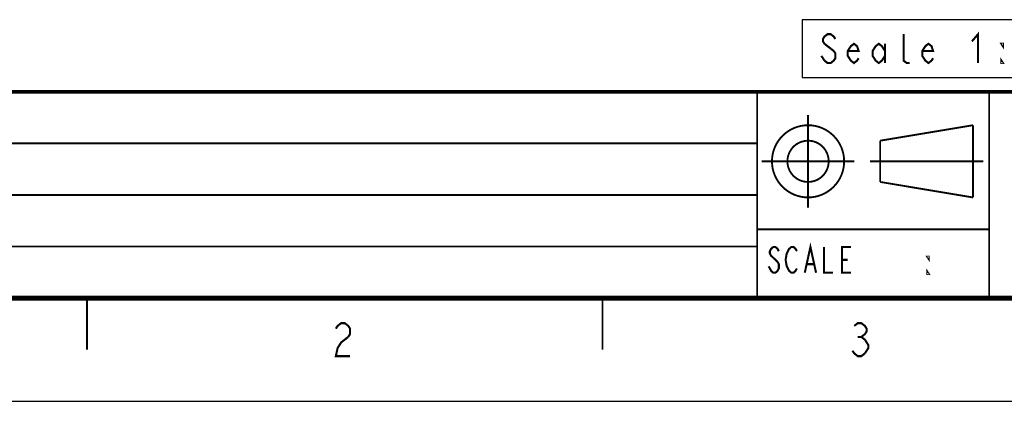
# Model space of a CAD drawing. Extents: x 0 to 420, y 0 to 297.
# Tile 2 of 62: x 53 to 149, y 0 to 37. Entities that reach past the tile are written whole.
import ezdxf

# ---------------------------------------------------------------- set-up
doc = ezdxf.new("R2010")
doc.units = 0
doc.header["$LTSCALE"] = 23.1
doc.layers.get('0').update_dxf_attribs({"linetype": 'CONTINUOUS'})
doc.layers.add('ALL_NOTE', color=7, linetype='CONTINUOUS')

msp = doc.modelspace()

# ---------------------------------------------------------------- linework, layer by layer
at = {"color": 2, "linetype": 'CONTINUOUS'}
for p, q in [((25, 30), (125, 30)), ((125, 10), (125, 30)), ((25, 25), (125, 25)), ((25, 20), (125, 20)), ((125, 16.65), (147.5, 16.65)), ((125, 16.65), (125, 10)), ((147.5, 16.65), (147.5, 10)), ((25, 15), (125, 15)), ((25, 10), (125, 10)), ((125, 10), (147.5, 10))]:
    msp.add_line(p, q, dxfattribs=at)
at = {"color": 7, "linetype": 'CONTINUOUS'}
msp.add_line((0, 0), (420, 0), dxfattribs=at)
for points, const_width in [([(410, 30), (25, 30)], 0.35), ([(125, 30), (125, 10)], 0.18), ([(147.5, 30), (147.5, 10)], 0.18), ([(129.935, 18.761), (129.935, 27.761)], 0.18), ([(136.935, 25.261), (145.935, 26.761)], 0.18), ([(145.935, 26.761), (145.935, 19.761)], 0.18), ([(125, 25), (25, 25)], 0.18), ([(136.935, 25.261), (136.935, 21.261)], 0.18), ([(125.435, 23.261), (134.435, 23.261)], 0.18), ([(135.935, 23.261), (146.935, 23.261)], 0.18), ([(136.935, 21.261), (145.935, 19.761)], 0.18), ([(125, 20), (25, 20)], 0.18), ([(147.5, 16.667), (125, 16.667)], 0.18), ([(125, 15), (25, 15)], 0.18), ([(410, 10), (25, 10)], 0.5), ([(60, 5), (60, 10)], 0.18), ([(110, 5), (110, 10)], 0.18)]:
    msp.add_lwpolyline(points, dxfattribs=dict(at, const_width=const_width))
at = {"color": 7, "linetype": 'CONTINUOUS', "const_width": 0.18}
for points in [[(126.435, 23.261, 1), (133.435, 23.261, 1)], [(127.935, 23.261, 1), (131.935, 23.261, 1)]]:
    msp.add_lwpolyline(points, format="xyb", close=True, dxfattribs=at)
at = {"color": 2, "linetype": 'CONTINUOUS', "const_width": 0.2}
for points in [[(129.617, 12.462), (130.164, 14.962), (130.711, 12.462)], [(127.102, 14.545), (126.992, 14.753), (126.773, 14.962), (126.555, 14.962), (126.336, 14.753), (126.227, 14.545), (126.227, 14.337), (126.336, 14.128), (126.992, 13.503)], [(128.852, 12.878), (128.742, 12.67), (128.523, 12.462), (128.305, 12.462), (128.086, 12.67), (127.977, 12.878), (127.867, 13.087), (127.758, 13.712), (127.867, 14.337), (127.977, 14.545), (128.086, 14.753), (128.305, 14.962), (128.523, 14.962), (128.742, 14.753), (128.852, 14.545)], [(131.477, 14.962), (131.477, 12.462), (132.352, 12.462)], [(134.102, 12.462), (133.227, 12.462), (133.227, 14.962), (134.102, 14.962)], [(126.992, 13.503), (127.102, 13.295), (127.102, 12.878), (126.992, 12.67), (126.773, 12.462), (126.555, 12.462), (126.336, 12.67), (126.227, 12.878), (126.117, 13.087)], [(129.836, 13.295), (130.492, 13.295)], [(133.227, 13.712), (133.773, 13.712)], [(141.638, 14.008), (141.638, 13.8), (141.504, 14.008), (141.638, 14.008)], [(141.638, 12.342), (141.504, 12.342), (141.504, 12.55), (141.638, 12.342)], [(84.14, 7.043), (84.312, 7.309), (84.656, 7.576), (85, 7.576), (85.344, 7.309), (85.516, 7.043), (85.516, 6.509), (85.344, 6.243)], [(134.414, 7.309), (134.758, 7.576), (135.102, 7.576), (135.446, 7.309), (135.618, 7.043), (135.618, 6.776), (135.446, 6.509), (135.102, 6.243), (135.446, 5.976), (135.618, 5.709), (135.79, 5.443), (135.79, 5.176), (135.446, 4.643)], [(85.344, 6.243), (84.656, 5.709), (84.312, 5.176), (84.14, 4.376), (85.516, 4.376)], [(134.758, 6.243), (135.102, 6.243)], [(135.446, 4.643), (135.102, 4.376), (134.758, 4.376), (134.414, 4.643), (134.242, 4.909)]]:
    msp.add_lwpolyline(points, dxfattribs=at)
at = {"layer": 'ALL_NOTE', "color": 2, "linetype": 'CONTINUOUS'}
msp.add_lwpolyline([(129.375, 31.388), (153.847, 31.388), (153.847, 36.988), (129.375, 36.988), (129.375, 31.388)], dxfattribs=at)
at = {"layer": 'ALL_NOTE', "color": 2, "linetype": 'CONTINUOUS', "const_width": 0.2}
for points in [[(132.581, 35.122), (132.43, 35.355), (132.129, 35.588), (131.828, 35.588), (131.527, 35.355), (131.377, 35.122), (131.377, 34.888), (131.527, 34.655)], [(139.805, 32.788), (139.504, 32.788), (139.203, 33.022), (139.203, 35.588)], [(145.825, 34.888), (146.427, 35.588), (146.427, 32.788)], [(131.527, 34.655), (132.43, 33.955)], [(134.838, 33.255), (134.688, 33.022), (134.387, 32.788), (134.086, 33.022), (133.785, 33.488), (133.785, 33.955), (134.086, 34.422), (134.387, 34.655), (134.688, 34.422), (134.838, 33.955), (133.785, 33.955)], [(137.397, 33.488), (137.096, 33.022), (136.795, 32.788), (136.494, 33.022), (136.193, 33.488), (136.193, 33.955), (136.494, 34.422), (136.795, 34.655), (137.096, 34.422), (137.397, 33.955)], [(137.397, 34.655), (137.397, 32.788)], [(142.062, 33.255), (141.912, 33.022), (141.611, 32.788), (141.31, 33.022), (141.009, 33.488), (141.009, 33.955), (141.31, 34.422), (141.611, 34.655), (141.912, 34.422), (142.062, 33.955), (141.009, 33.955)], [(148.835, 34.655), (148.835, 34.422), (148.684, 34.655), (148.835, 34.655)], [(131.527, 33.022), (131.226, 33.488)], [(132.43, 33.955), (132.581, 33.722), (132.581, 33.255), (132.43, 33.022), (132.129, 32.788), (131.828, 32.788), (131.527, 33.022)], [(148.835, 32.788), (148.684, 32.788), (148.684, 33.022), (148.835, 32.788)]]:
    msp.add_lwpolyline(points, dxfattribs=at)

doc.saveas('drawing.dxf')
